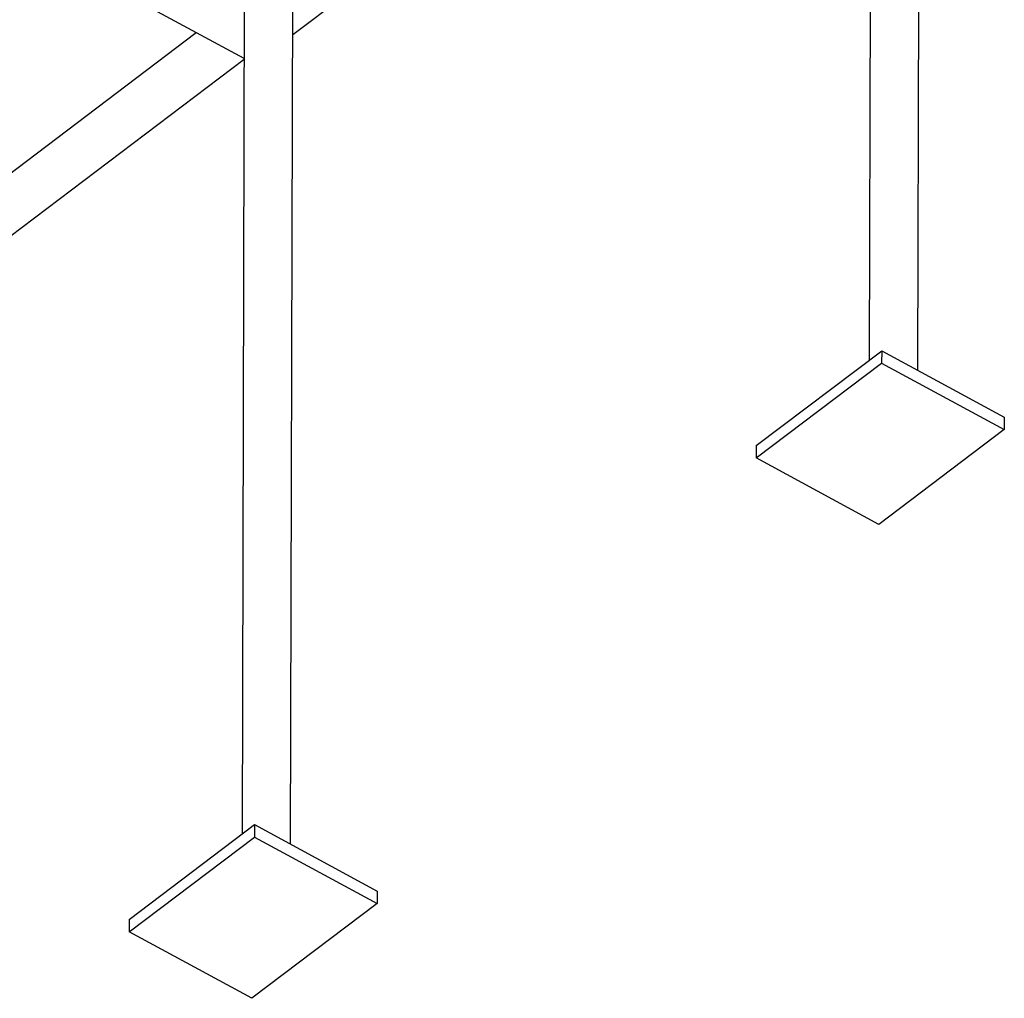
# Model space of a CAD drawing. Header units: millimetres. Extents: x 0 to 841, y 0 to 594.
# Tile 175 of 190: x 784 to 802, y 294 to 311. Entities that reach past the tile are written whole.
import ezdxf

# ---------------------------------------------------------------- set-up
doc = ezdxf.new("R2010")
doc.units = ezdxf.units.MM
doc.layers.add('TRAIT-FORT', color=4, linetype='Continuous', lineweight=25)

msp = doc.modelspace()

# ---------------------------------------------------------------- linework, layer by layer
at = {"layer": 'TRAIT-FORT', "color": 4, "linetype": 'Continuous', "lineweight": 25}
for p, q in [((800.24, 305.131), (800.271, 316.894)), ((799.412, 316.321), (799.383, 305.307)), ((790.748, 312.2), (789.214, 311.042)), ((788.359, 311.828), (788.32, 296.95)), ((789.177, 296.774), (789.216, 311.826)), ((788.356, 310.626), (786.372, 311.701)), ((778.832, 304.525), (787.512, 311.083)), ((779.685, 304.063), (788.356, 310.613)), ((797.392, 303.803), (799.605, 305.475)), ((799.605, 305.475), (799.604, 305.255)), ((799.605, 305.475), (801.768, 304.303)), ((797.392, 303.584), (799.604, 305.255)), ((799.604, 305.255), (801.767, 304.083)), ((801.768, 304.303), (801.767, 304.083)), ((801.767, 304.083), (799.555, 302.412)), ((797.392, 303.803), (797.392, 303.584)), ((799.555, 302.412), (797.392, 303.584)), ((786.329, 295.446), (788.542, 297.118)), ((788.542, 297.118), (788.541, 296.898)), ((788.542, 297.118), (790.705, 295.946)), ((786.329, 295.227), (788.541, 296.898)), ((788.541, 296.898), (790.704, 295.726)), ((790.705, 295.946), (790.704, 295.726)), ((790.704, 295.726), (788.492, 294.055)), ((786.329, 295.446), (786.329, 295.227)), ((788.492, 294.055), (786.329, 295.227))]:
    msp.add_line(p, q, dxfattribs=at)

doc.saveas('drawing.dxf')
